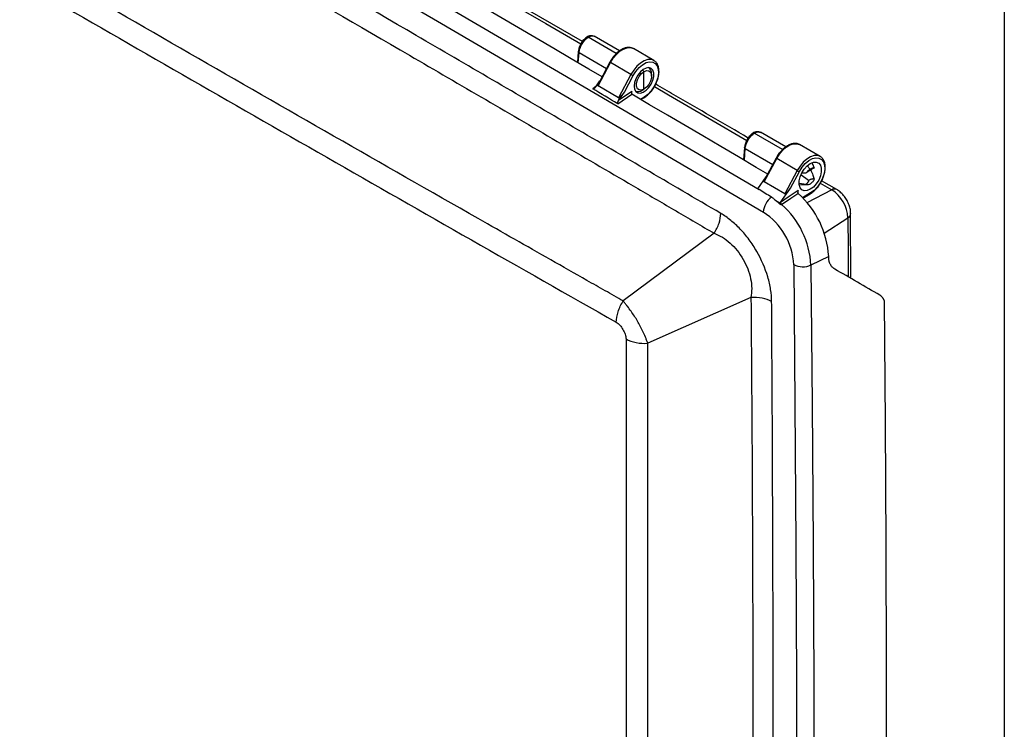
# Model space of a CAD drawing. Header units: inches. Extents: x 2 to 86, y 2 to 66.
# Tile 33 of 34: x 74.5 to 86, y 49.2 to 57.5. Entities that reach past the tile are written whole.
import ezdxf

# ---------------------------------------------------------------- set-up
doc = ezdxf.new("R2010")
doc.units = ezdxf.units.IN
doc.header["$LTSCALE"] = 8
doc.header["$MEASUREMENT"] = 0
doc.layers.add('TEXT', color=140, linetype='Continuous', lineweight=25)

msp = doc.modelspace()

# ---------------------------------------------------------------- linework, layer by layer
for p, q in [((81.066, 57.217), (80.22, 57.709)), ((81.462, 57.077), (81.132, 57.267)), ((81.5, 57.108), (81.204, 57.279)), ((81.902, 56.996), (81.662, 57.135)), ((81.018, 57.1), (81.008, 56.975)), ((81.017, 56.969), (81.027, 57.088)), ((81.027, 57.088), (81.348, 56.902)), ((81.902, 56.996), (81.896, 56.999)), ((81.249, 56.698), (81.394, 56.971)), ((81.387, 56.975), (81.261, 56.738)), ((81.634, 56.832), (81.394, 56.971)), ((81.786, 56.865), (81.773, 56.888)), ((81.843, 56.91), (81.839, 56.912)), ((81.634, 56.832), (81.489, 56.559)), ((81.557, 56.626), (81.659, 56.819)), ((81.786, 56.66), (81.786, 56.865)), ((81.875, 56.814), (81.875, 56.838)), ((81.225, 56.692), (81.187, 56.666)), ((81.223, 56.689), (81.271, 56.757)), ((81.489, 56.559), (81.249, 56.698)), ((81.765, 56.647), (81.786, 56.66)), ((81.48, 56.489), (81.645, 56.601)), ((81.645, 56.635), (81.488, 56.529)), ((81.488, 56.529), (81.557, 56.626)), ((81.645, 56.601), (81.645, 56.635)), ((81.683, 56.642), (81.687, 56.64)), ((81.789, 56.568), (81.745, 56.542)), ((81.751, 56.539), (81.785, 56.559)), ((83.407, 55.954), (83.076, 56.145)), ((83.444, 55.985), (83.148, 56.156)), ((83.151, 56.153), (83.155, 56.152)), ((82.963, 55.977), (82.951, 55.833)), ((82.96, 55.828), (82.971, 55.965)), ((82.971, 55.965), (83.293, 55.78)), ((83.846, 55.873), (83.606, 56.012)), ((83.193, 55.575), (83.338, 55.848)), ((83.331, 55.853), (83.205, 55.615)), ((83.579, 55.709), (83.338, 55.848)), ((83.846, 55.873), (83.841, 55.876)), ((83.731, 55.726), (83.696, 55.765)), ((83.117, 55.495), (83.215, 55.635)), ((83.579, 55.709), (83.434, 55.436)), ((83.501, 55.504), (83.604, 55.696)), ((83.71, 55.593), (83.621, 55.658)), ((83.634, 55.682), (83.684, 55.68)), ((83.434, 55.436), (83.193, 55.575)), ((83.379, 55.331), (83.501, 55.504)), ((83.601, 55.542), (83.698, 55.544)), ((83.684, 55.546), (83.602, 55.559)), ((83.848, 55.561), (83.983, 55.483)), ((84.041, 55.486), (83.864, 55.589)), ((83.586, 55.443), (83.586, 55.442)), ((83.589, 55.439), (83.589, 55.474)), ((83.734, 55.446), (83.641, 55.39)), ((83.645, 55.386), (83.73, 55.437)), ((83.983, 55.483), (83.692, 55.332)), ((83.377, 55.328), (83.323, 55.359)), ((83.894, 54.978), (84.171, 55.156)), ((84.207, 54.446), (84.203, 55.204)), ((82.606, 54.975), (81.544, 54.183)), ((83.946, 54.703), (83.739, 54.603)), ((83.946, 54.702), (83.946, 54.703)), ((83.037, 54.224), (81.833, 53.688))]:
    msp.add_line(p, q)
at = {"flags": 128}
for points in [[(68.034, 64.2), (69.921, 63.131), (71.809, 62.057), (73.696, 60.976), (75.583, 59.89), (77.471, 58.798), (79.358, 57.699), (81.246, 56.595), (83.133, 55.485)], [(67.938, 64.022), (69.844, 62.943), (71.749, 61.858), (73.655, 60.767), (75.56, 59.67), (77.466, 58.566), (79.371, 57.457), (81.277, 56.342), (83.182, 55.221)], [(81.296, 56.805), (81.142, 56.896), (80.936, 57.017), (80.73, 57.137), (80.524, 57.258), (80.318, 57.378), (80.112, 57.498), (79.906, 57.619), (79.7, 57.739)], [(80.162, 57.705), (80.64, 57.428), (81.048, 57.191)], [(81.394, 56.971), (81.426, 57.022), (81.464, 57.067), (81.505, 57.104), (81.548, 57.13), (81.59, 57.144), (81.628, 57.146), (81.662, 57.135)], [(81.896, 56.999), (81.869, 57.007), (81.83, 57.006), (81.788, 56.991), (81.745, 56.965), (81.704, 56.929), (81.666, 56.883), (81.634, 56.832)], [(81.659, 56.819), (81.691, 56.869), (81.728, 56.913), (81.769, 56.947), (81.811, 56.971), (81.851, 56.981), (81.888, 56.978), (81.918, 56.962), (81.94, 56.933), (81.953, 56.895), (81.955, 56.848), (81.948, 56.795), (81.93, 56.741), (81.903, 56.688), (81.869, 56.64), (81.831, 56.599), (81.789, 56.568)], [(81.67, 56.695), (81.675, 56.659), (81.69, 56.632), (81.714, 56.616), (81.744, 56.613), (81.777, 56.624), (81.812, 56.647), (81.844, 56.68), (81.871, 56.72), (81.891, 56.765), (81.901, 56.809), (81.901, 56.849), (81.891, 56.881), (81.871, 56.903), (81.844, 56.912), (81.812, 56.908), (81.777, 56.891), (81.744, 56.863), (81.714, 56.825), (81.69, 56.783), (81.675, 56.738), (81.67, 56.695)], [(81.786, 56.66), (81.756, 56.648), (81.729, 56.651), (81.709, 56.666), (81.698, 56.694), (81.698, 56.73), (81.709, 56.769), (81.729, 56.808), (81.756, 56.842), (81.786, 56.865)], [(81.786, 56.865), (81.817, 56.877), (81.843, 56.874), (81.863, 56.858), (81.874, 56.831), (81.874, 56.795), (81.863, 56.756), (81.843, 56.717), (81.817, 56.683), (81.786, 56.66)], [(81.908, 56.691), (82.072, 56.595), (82.55, 56.317), (82.989, 56.062)], [(83.233, 55.667), (83.099, 55.746), (82.891, 55.868), (82.683, 55.991), (82.476, 56.113), (82.268, 56.235), (82.06, 56.357), (81.852, 56.479), (81.645, 56.601)], [(83.338, 55.848), (83.37, 55.9), (83.408, 55.945), (83.449, 55.982), (83.492, 56.008), (83.534, 56.022), (83.573, 56.023), (83.606, 56.012)], [(83.841, 55.876), (83.813, 55.884), (83.775, 55.883), (83.733, 55.869), (83.69, 55.843), (83.648, 55.806), (83.611, 55.761), (83.579, 55.709)], [(83.604, 55.696), (83.635, 55.747), (83.672, 55.79), (83.713, 55.825), (83.755, 55.848), (83.796, 55.858), (83.832, 55.855), (83.863, 55.839), (83.885, 55.811), (83.897, 55.772), (83.9, 55.725), (83.892, 55.673), (83.874, 55.619), (83.848, 55.566), (83.814, 55.517), (83.775, 55.476), (83.734, 55.446)], [(83.731, 55.489), (83.694, 55.474), (83.66, 55.472), (83.632, 55.484), (83.612, 55.508), (83.601, 55.544), (83.601, 55.587), (83.612, 55.634), (83.632, 55.682), (83.66, 55.726), (83.694, 55.764), (83.731, 55.791), (83.767, 55.806), (83.801, 55.808), (83.83, 55.796), (83.85, 55.771), (83.86, 55.736), (83.86, 55.693), (83.85, 55.646), (83.83, 55.598), (83.801, 55.554), (83.767, 55.516), (83.731, 55.489)], [(83.133, 55.485), (83.124, 55.491), (83.117, 55.495)], [(83.589, 55.474), (83.474, 55.396), (83.384, 55.334)], [(83.396, 55.313), (83.502, 55.385), (83.586, 55.442)], [(84.171, 55.156), (84.173, 54.792), (84.175, 54.465)], [(83.537, 54.607), (83.552, 52.971), (83.562, 51.337), (83.568, 49.706), (83.57, 48.077), (83.568, 46.451), (83.562, 44.827), (83.552, 43.206), (83.537, 41.586)], [(83.739, 54.603), (83.754, 52.967), (83.764, 51.333), (83.771, 49.702), (83.773, 48.072), (83.771, 46.446), (83.764, 44.821), (83.754, 43.199), (83.739, 41.58)], [(84.595, 54.188), (84.606, 52.759), (84.614, 51.332), (84.619, 49.907), (84.62, 48.483), (84.619, 47.061), (84.614, 45.641), (84.606, 44.223), (84.595, 42.807)]]:
    msp.add_lwpolyline(points, dxfattribs=at)
for centre, radius, start, end in [((81.406, 56.996), 0.0278, 227.7851, 245.3168), ((81.802, 56.848), 0.074, 352.7198, 60.4487), ((81.794, 57.109), 0.32, 239.9933, 244.985), ((81.72, 56.706), 0.074, 239.553, 307.2765), ((81.779, 56.567), 0.0098, 306.6304, 6.6819), ((83.35, 55.873), 0.0278, 227.7851, 245.3168), ((83.739, 55.987), 0.32, 239.9933, 244.985), ((83.417, 55.207), 0.236, 126.3883, 176.5276), ((82.879, 54.641), 1.069, 3.3528, 48.3297), ((83.724, 55.445), 0.0098, 306.6304, 6.6819), ((84.015, 55.432), 0.0598, 64.5342, 122.6108), ((83.759, 55.136), 0.413, 2.8202, 57.1975), ((82.855, 54.71), 0.801, 48.2543, 54.15), ((82.708, 54.542), 1.033, 3.3744, 48.2614), ((82.758, 54.567), 0.78, 2.935, 57.0943), ((84.144, 55.209), 0.0598, 297.3708, 355.4851), ((83.642, 54.818), 0.235, 243.4931, 294.4351)]:
    msp.add_arc(centre, radius, start, end)
for points, knots in [([(82.684, 55.207), (82.091, 55.555), (81.497, 55.903), (80.309, 56.597), (79.716, 56.943), (77.935, 57.98), (76.747, 58.668), (74.373, 60.039), (73.185, 60.722), (71.404, 61.742), (70.811, 62.081), (69.623, 62.758), (69.03, 63.095), (68.436, 63.432)], [0, 0, 0, 0, 0.125, 0.125, 0.25, 0.25, 0.5, 0.5, 0.75, 0.75, 0.875, 0.875, 1, 1, 1, 1]), ([(68.361, 63.199), (68.508, 63.115), (68.657, 63.03), (68.954, 62.862), (69.103, 62.777), (69.548, 62.524), (69.844, 62.355), (70.735, 61.848), (71.328, 61.508), (73.109, 60.489), (74.296, 59.807), (76.671, 58.436), (77.858, 57.748), (79.638, 56.711), (80.232, 56.365), (81.122, 55.844), (81.419, 55.671), (81.864, 55.41), (82.013, 55.323), (82.309, 55.149), (82.458, 55.062), (82.606, 54.975)], [0, 0, 0, 0, 0.03125, 0.03125, 0.0625, 0.0625, 0.125, 0.125, 0.25, 0.25, 0.5, 0.5, 0.75, 0.75, 0.875, 0.875, 0.9375, 0.9375, 0.96875, 0.96875, 1, 1, 1, 1]), ([(81.544, 54.183), (81.473, 54.223), (81.402, 54.263), (81.261, 54.343), (81.19, 54.383), (80.978, 54.504), (80.837, 54.584), (80.413, 54.825), (80.131, 54.985), (79.284, 55.468), (78.72, 55.789), (77.031, 56.756), (75.907, 57.402), (73.665, 58.696), (72.546, 59.345), (70.872, 60.32), (70.314, 60.646), (69.479, 61.134), (69.201, 61.297), (68.784, 61.542), (68.645, 61.624), (68.436, 61.746), (68.367, 61.787), (68.228, 61.868), (68.159, 61.909), (68.089, 61.95)], [0, 0, 0, 0, 0.015625, 0.015625, 0.03125, 0.03125, 0.0625, 0.0625, 0.125, 0.125, 0.25, 0.25, 0.5, 0.5, 0.75, 0.75, 0.875, 0.875, 0.9375, 0.9375, 0.96875, 0.96875, 0.984375, 0.984375, 1, 1, 1, 1]), ([(68.006, 61.702), (68.562, 61.376), (69.118, 61.049), (70.232, 60.398), (70.79, 60.072), (72.464, 59.097), (73.583, 58.448), (75.826, 57.154), (76.95, 56.508), (78.639, 55.541), (79.203, 55.219), (80.332, 54.576), (80.897, 54.255), (81.462, 53.934)], [0, 0, 0, 0, 0.125, 0.125, 0.25, 0.25, 0.5, 0.5, 0.75, 0.75, 0.875, 0.875, 1, 1, 1, 1]), ([(81.116, 57.268), (81.104, 57.259), (81.08, 57.24), (81.049, 57.197), (81.026, 57.147), (81.021, 57.115), (81.018, 57.099)], [0, 0, 0, 0, 0.250785, 0.5009931, 0.7504384, 1, 1, 1, 1]), ([(81.027, 57.088), (81.028, 57.104), (81.032, 57.122), (81.044, 57.157), (81.052, 57.174), (81.081, 57.223), (81.106, 57.251), (81.132, 57.267)], [0, 0, 0, 0, 0.25, 0.25, 0.5, 0.5, 1, 1, 1, 1]), ([(81.206, 57.277), (81.2, 57.28), (81.186, 57.286), (81.163, 57.287), (81.139, 57.281), (81.124, 57.273), (81.116, 57.268)], [0, 0, 0, 0, 0.254039, 0.506768, 0.756206, 1, 1, 1, 1]), ([(81.132, 57.267), (81.129, 57.269), (81.123, 57.271), (81.118, 57.269), (81.116, 57.268)], [0, 0, 0, 0, 0.551896, 1, 1, 1, 1]), ([(81.132, 57.267), (81.145, 57.276), (81.158, 57.281), (81.182, 57.285), (81.193, 57.284), (81.202, 57.279)], [0, 0, 0, 0, 0.5, 0.5, 1, 1, 1, 1]), ([(81.659, 57.135), (81.659, 57.136), (81.649, 57.143), (81.624, 57.148), (81.587, 57.149), (81.547, 57.137), (81.506, 57.115), (81.469, 57.085), (81.447, 57.061), (81.438, 57.05)], [0, 0, 0, 0, 0.008044, 0.174476, 0.340289, 0.510807, 0.686485, 0.864281, 1, 1, 1, 1]), ([(81.027, 57.088), (81.023, 57.09), (81.02, 57.093), (81.018, 57.099), (81.018, 57.102), (81.02, 57.104)], [0, 0, 0, 0, 0.5, 0.5, 1, 1, 1, 1]), ([(81.438, 57.05), (81.435, 57.047), (81.42, 57.031), (81.403, 57.004), (81.39, 56.982), (81.387, 56.975)], [0, 0, 0, 0, 0.146494, 0.766293, 1, 1, 1, 1]), ([(81.909, 56.691), (81.91, 56.693), (81.922, 56.711), (81.938, 56.749), (81.955, 56.801), (81.963, 56.853), (81.961, 56.9), (81.95, 56.943), (81.929, 56.976), (81.909, 56.994), (81.896, 56.998), (81.895, 56.999)], [0, 0, 0, 0, 0.019752, 0.157507, 0.295525, 0.434111, 0.573562, 0.713782, 0.852564, 0.986498, 1, 1, 1, 1]), ([(81.187, 56.666), (81.187, 56.666), (81.188, 56.665), (81.189, 56.665), (81.191, 56.665), (81.193, 56.665), (81.198, 56.666), (81.204, 56.669), (81.209, 56.674), (81.214, 56.678), (81.218, 56.683), (81.221, 56.687), (81.223, 56.689)], [0, 0, 0, 0, 0.036086, 0.07294, 0.111248, 0.164676, 0.223402, 0.452952, 0.564998, 0.693681, 0.827359, 1, 1, 1, 1]), ([(81.261, 56.737), (81.259, 56.733), (81.253, 56.723), (81.248, 56.711), (81.247, 56.703), (81.247, 56.7), (81.247, 56.699), (81.248, 56.698), (81.249, 56.698)], [0, 0, 0, 0, 0.3023827, 0.7770238, 0.8527063, 0.9127369, 0.960191, 1, 1, 1, 1]), ([(81.785, 56.559), (81.792, 56.564), (81.813, 56.577), (81.847, 56.607), (81.882, 56.647), (81.9, 56.677), (81.909, 56.691)], [0, 0, 0, 0, 0.156524, 0.45224, 0.747509, 1, 1, 1, 1]), ([(83.006, 56.089), (82.716, 56.258), (82.355, 56.468), (81.994, 56.678), (81.923, 56.719)], [0, 0, 0, 0, 0.803021, 1, 1, 1, 1]), ([(81.489, 56.559), (81.491, 56.558), (81.494, 56.558), (81.502, 56.564), (81.508, 56.569), (81.521, 56.582), (81.529, 56.59), (81.543, 56.608), (81.55, 56.617), (81.557, 56.626)], [0, 0, 0, 0, 0.25, 0.25, 0.5, 0.5, 0.75, 0.75, 1, 1, 1, 1]), ([(81.645, 56.635), (81.644, 56.634), (81.643, 56.631), (81.641, 56.628), (81.64, 56.624), (81.64, 56.621), (81.639, 56.619), (81.639, 56.617), (81.639, 56.614), (81.639, 56.61), (81.64, 56.606), (81.642, 56.603), (81.644, 56.602), (81.645, 56.601)], [0, 0, 0, 0, 0.110334, 0.210053, 0.299172, 0.377715, 0.445716, 0.503231, 0.563645, 0.688996, 0.801737, 0.904324, 1, 1, 1, 1]), ([(81.488, 56.529), (81.487, 56.527), (81.485, 56.525), (81.483, 56.522), (81.482, 56.519), (81.48, 56.515), (81.478, 56.51), (81.476, 56.505), (81.476, 56.5), (81.476, 56.496), (81.477, 56.493), (81.478, 56.491), (81.479, 56.49), (81.48, 56.489)], [0, 0, 0, 0, 0.098569, 0.183332, 0.254294, 0.311453, 0.463954, 0.591115, 0.694435, 0.785123, 0.864672, 0.935244, 1, 1, 1, 1]), ([(83.062, 56.147), (83.05, 56.137), (83.025, 56.119), (82.994, 56.075), (82.971, 56.025), (82.965, 55.993), (82.963, 55.977)], [0, 0, 0, 0, 0.251254, 0.501278, 0.750877, 1, 1, 1, 1]), ([(82.971, 55.965), (82.974, 55.998), (82.987, 56.035), (83.015, 56.084), (83.027, 56.1), (83.051, 56.126), (83.064, 56.137), (83.076, 56.145)], [0, 0, 0, 0, 0.5, 0.5, 0.75, 0.75, 1, 1, 1, 1]), ([(83.152, 56.154), (83.145, 56.157), (83.131, 56.163), (83.108, 56.164), (83.084, 56.159), (83.068, 56.15), (83.061, 56.146)], [0, 0, 0, 0, 0.254334, 0.5072949, 0.756461, 1, 1, 1, 1]), ([(83.076, 56.145), (83.075, 56.146), (83.071, 56.147), (83.066, 56.148), (83.063, 56.148), (83.061, 56.146), (83.061, 56.146)], [0, 0, 0, 0, 0.311686, 0.5804, 0.985505, 1, 1, 1, 1]), ([(83.076, 56.145), (83.084, 56.149), (83.1, 56.158), (83.127, 56.163), (83.142, 56.157), (83.151, 56.153)], [0, 0, 0, 0, 0.29066, 0.564922, 1, 1, 1, 1]), ([(82.971, 55.965), (82.969, 55.967), (82.965, 55.97), (82.962, 55.975), (82.963, 55.977), (82.963, 55.977)], [0, 0, 0, 0, 0.477155, 0.954311, 1, 1, 1, 1]), ([(83.604, 56.013), (83.604, 56.013), (83.594, 56.021), (83.569, 56.026), (83.532, 56.026), (83.491, 56.015), (83.451, 55.992), (83.413, 55.963), (83.392, 55.938), (83.383, 55.928)], [0, 0, 0, 0, 0.008044, 0.174476, 0.340289, 0.510807, 0.686485, 0.864281, 1, 1, 1, 1]), ([(83.383, 55.928), (83.38, 55.924), (83.364, 55.908), (83.347, 55.882), (83.335, 55.859), (83.331, 55.853)], [0, 0, 0, 0, 0.146494, 0.766293, 1, 1, 1, 1]), ([(83.853, 55.568), (83.855, 55.571), (83.866, 55.589), (83.883, 55.626), (83.899, 55.679), (83.907, 55.73), (83.906, 55.778), (83.895, 55.82), (83.873, 55.853), (83.854, 55.872), (83.841, 55.876), (83.84, 55.876)], [0, 0, 0, 0, 0.019752, 0.157507, 0.295525, 0.434111, 0.573562, 0.713782, 0.852564, 0.986498, 1, 1, 1, 1]), ([(83.689, 55.687), (83.7, 55.694), (83.717, 55.707), (83.744, 55.724), (83.758, 55.733), (83.767, 55.735), (83.769, 55.736)], [0, 0, 0, 0, 0.479378, 0.766148, 0.935141, 1, 1, 1, 1]), ([(83.771, 55.736), (83.771, 55.736), (83.77, 55.736), (83.765, 55.736), (83.762, 55.736), (83.754, 55.735), (83.75, 55.735), (83.741, 55.731), (83.736, 55.729), (83.731, 55.726)], [0, 0, 0, 0, 0.25, 0.25, 0.5, 0.5, 0.75, 0.75, 1, 1, 1, 1]), ([(83.776, 55.742), (83.771, 55.757), (83.764, 55.776), (83.754, 55.795), (83.752, 55.799)], [0, 0, 0, 0, 0.769642, 1, 1, 1, 1]), ([(83.776, 55.742), (83.776, 55.741), (83.776, 55.741), (83.776, 55.74), (83.776, 55.738), (83.776, 55.737), (83.775, 55.736), (83.773, 55.735), (83.772, 55.736), (83.771, 55.736)], [0, 0, 0, 0, 0.0622371, 0.1250799, 0.2506171, 0.5009964, 0.7017459, 0.9236615, 1, 1, 1, 1]), ([(83.731, 55.726), (83.726, 55.723), (83.721, 55.72), (83.711, 55.712), (83.707, 55.708), (83.695, 55.695), (83.688, 55.686), (83.684, 55.68)], [0, 0, 0, 0, 0.25, 0.25, 0.5, 0.5, 1, 1, 1, 1]), ([(83.733, 55.719), (83.745, 55.694), (83.754, 55.673), (83.768, 55.637), (83.773, 55.622), (83.776, 55.609)], [0, 0, 0, 0, 0.5, 0.5, 1, 1, 1, 1]), ([(83.206, 55.615), (83.203, 55.611), (83.197, 55.601), (83.193, 55.589), (83.191, 55.58), (83.191, 55.578), (83.192, 55.576), (83.193, 55.575), (83.193, 55.575)], [0, 0, 0, 0, 0.3023827, 0.7770238, 0.8527063, 0.9127369, 0.960191, 1, 1, 1, 1]), ([(83.434, 55.436), (83.435, 55.435), (83.438, 55.436), (83.447, 55.441), (83.453, 55.446), (83.466, 55.459), (83.473, 55.468), (83.488, 55.485), (83.495, 55.495), (83.501, 55.504)], [0, 0, 0, 0, 0.25, 0.25, 0.5, 0.5, 0.75, 0.75, 1, 1, 1, 1]), ([(83.71, 55.593), (83.71, 55.593), (83.71, 55.593), (83.71, 55.593), (83.71, 55.592), (83.711, 55.592), (83.711, 55.591), (83.712, 55.591), (83.712, 55.589), (83.712, 55.587), (83.711, 55.584), (83.709, 55.58), (83.705, 55.575), (83.701, 55.57), (83.696, 55.564), (83.692, 55.559), (83.689, 55.555), (83.686, 55.551), (83.685, 55.548), (83.684, 55.547), (83.684, 55.546)], [0, 0, 0, 0, 0.001799, 0.005821, 0.01258, 0.022163, 0.033691, 0.046001, 0.073597, 0.106311, 0.175395, 0.260514, 0.350582, 0.480188, 0.618188, 0.718807, 0.810663, 0.88962, 0.953416, 1, 1, 1, 1]), ([(83.684, 55.546), (83.688, 55.544), (83.695, 55.543), (83.708, 55.545), (83.713, 55.546), (83.723, 55.549), (83.728, 55.552), (83.738, 55.558), (83.742, 55.561), (83.751, 55.569), (83.755, 55.573), (83.762, 55.58), (83.766, 55.584), (83.77, 55.589), (83.771, 55.591), (83.771, 55.591)], [0, 0, 0, 0, 0.25, 0.25, 0.375, 0.375, 0.5, 0.5, 0.625, 0.625, 0.75, 0.75, 0.875, 0.875, 1, 1, 1, 1]), ([(83.776, 55.609), (83.774, 55.609), (83.773, 55.609), (83.769, 55.61), (83.768, 55.61), (83.763, 55.61), (83.759, 55.61), (83.75, 55.609), (83.744, 55.607), (83.734, 55.604), (83.729, 55.602), (83.719, 55.597), (83.714, 55.595), (83.71, 55.593)], [0, 0, 0, 0, 0.0625, 0.0625, 0.125, 0.125, 0.25, 0.25, 0.5, 0.5, 0.75, 0.75, 1, 1, 1, 1]), ([(83.73, 55.437), (83.737, 55.441), (83.758, 55.455), (83.791, 55.484), (83.826, 55.524), (83.845, 55.554), (83.853, 55.568)], [0, 0, 0, 0, 0.156524, 0.45224, 0.747509, 1, 1, 1, 1]), ([(83.771, 55.591), (83.771, 55.591), (83.771, 55.591), (83.772, 55.592), (83.773, 55.594), (83.775, 55.597), (83.776, 55.601), (83.776, 55.604), (83.776, 55.607), (83.776, 55.608), (83.776, 55.608), (83.776, 55.609)], [0, 0, 0, 0, 0.00532, 0.020574, 0.124876, 0.275831, 0.499261, 0.74986, 0.875489, 0.938376, 1, 1, 1, 1]), ([(83.323, 55.359), (83.322, 55.36), (83.318, 55.364), (83.313, 55.369), (83.308, 55.375), (83.3, 55.381), (83.29, 55.389), (83.282, 55.394), (83.277, 55.397)], [0, 0, 0, 0, 0.123502, 0.2485567, 0.3752482, 0.5036579, 0.7510343, 1, 1, 1, 1]), ([(83.589, 55.474), (83.589, 55.473), (83.588, 55.471), (83.586, 55.468), (83.585, 55.465), (83.585, 55.462), (83.584, 55.46), (83.584, 55.458), (83.583, 55.455), (83.583, 55.452), (83.584, 55.449), (83.584, 55.445), (83.586, 55.444), (83.586, 55.443)], [0, 0, 0, 0, 0.1093755, 0.2084741, 0.2973042, 0.3758781, 0.444214, 0.5023409, 0.5766638, 0.6454401, 0.7761868, 0.8937217, 1, 1, 1, 1]), ([(84.203, 55.204), (84.203, 55.216), (84.202, 55.245), (84.191, 55.292), (84.169, 55.346), (84.139, 55.396), (84.101, 55.441), (84.067, 55.47), (84.046, 55.483), (84.041, 55.486)], [0, 0, 0, 0, 0.103349, 0.267332, 0.433005, 0.599842, 0.769658, 0.945132, 1, 1, 1, 1]), ([(83.388, 55.307), (83.387, 55.307), (83.386, 55.308), (83.385, 55.31), (83.383, 55.312), (83.38, 55.316), (83.378, 55.321), (83.377, 55.325), (83.377, 55.327), (83.377, 55.328)], [0, 0, 0, 0, 0.082713, 0.165927, 0.250529, 0.49921, 0.748636, 0.873736, 1, 1, 1, 1]), ([(82.606, 54.975), (82.63, 55.012), (82.65, 55.052), (82.677, 55.132), (82.684, 55.171), (82.684, 55.207)], [0, 0, 0, 0, 0.5, 0.5, 1, 1, 1, 1]), ([(83.279, 54.175), (83.279, 54.22), (83.275, 54.268), (83.26, 54.365), (83.249, 54.415), (83.204, 54.565), (83.16, 54.667), (83.078, 54.81), (83.048, 54.856), (82.983, 54.944), (82.948, 54.985), (82.876, 55.061), (82.839, 55.095), (82.762, 55.157), (82.723, 55.184), (82.684, 55.207)], [0, 0, 0, 0, 0.125, 0.125, 0.25, 0.25, 0.5, 0.5, 0.625, 0.625, 0.75, 0.75, 0.875, 0.875, 1, 1, 1, 1]), ([(82.606, 54.975), (82.638, 54.963), (82.671, 54.948), (82.734, 54.909), (82.764, 54.886), (82.823, 54.834), (82.85, 54.804), (82.901, 54.741), (82.925, 54.706), (82.987, 54.598), (83.017, 54.52), (83.041, 54.405), (83.045, 54.367), (83.046, 54.293), (83.044, 54.257), (83.037, 54.224)], [0, 0, 0, 0, 0.125, 0.125, 0.25, 0.25, 0.375, 0.375, 0.5, 0.5, 0.75, 0.75, 0.875, 0.875, 1, 1, 1, 1]), ([(84.017, 54.556), (84.015, 54.557), (84.012, 54.559), (84.006, 54.563), (84.001, 54.567), (83.997, 54.571), (83.992, 54.575), (83.984, 54.583), (83.975, 54.595), (83.965, 54.613), (83.956, 54.633), (83.951, 54.652), (83.948, 54.669), (83.946, 54.685), (83.946, 54.696), (83.946, 54.702)], [0, 0, 0, 0, 0.041666, 0.083246, 0.124785, 0.166327, 0.207917, 0.249598, 0.37462, 0.499803, 0.624104, 0.748705, 0.832117, 0.915761, 1, 1, 1, 1]), ([(84.595, 54.188), (84.594, 54.191), (84.592, 54.195), (84.59, 54.202), (84.587, 54.208), (84.583, 54.214), (84.579, 54.22), (84.575, 54.226), (84.569, 54.232), (84.562, 54.239), (84.554, 54.245), (84.549, 54.249), (84.546, 54.25)], [0, 0, 0, 0, 0.0832, 0.166153, 0.248997, 0.33187, 0.41491, 0.498255, 0.623825, 0.748989, 0.874223, 1, 1, 1, 1]), ([(81.462, 53.934), (81.462, 53.972), (81.47, 54.015), (81.498, 54.1), (81.518, 54.143), (81.544, 54.183)], [0, 0, 0, 0, 0.5, 0.5, 1, 1, 1, 1]), ([(81.833, 53.688), (81.827, 53.701), (81.822, 53.714), (81.812, 53.738), (81.808, 53.75), (81.793, 53.784), (81.784, 53.805), (81.764, 53.847), (81.754, 53.868), (81.732, 53.908), (81.721, 53.928), (81.699, 53.967), (81.687, 53.986), (81.662, 54.025), (81.649, 54.044), (81.622, 54.082), (81.608, 54.101), (81.585, 54.13), (81.577, 54.14), (81.561, 54.161), (81.553, 54.171), (81.544, 54.183)], [0, 0, 0, 0, 0.0625, 0.0625, 0.125, 0.125, 0.25, 0.25, 0.375, 0.375, 0.5, 0.5, 0.625, 0.625, 0.75, 0.75, 0.875, 0.875, 0.9375, 0.9375, 1, 1, 1, 1]), ([(83.279, 54.175), (83.248, 54.193), (83.21, 54.207), (83.126, 54.223), (83.081, 54.226), (83.037, 54.224)], [0, 0, 0, 0, 0.5, 0.5, 1, 1, 1, 1]), ([(83.037, 54.224), (83.037, 54.193), (83.038, 54.162), (83.038, 54.1), (83.039, 54.069), (83.039, 53.976), (83.04, 53.914), (83.041, 53.728), (83.042, 53.604), (83.045, 53.232), (83.046, 52.985), (83.051, 52.241), (83.053, 51.746), (83.059, 50.261), (83.061, 49.272), (83.061, 47.296), (83.059, 46.309), (83.053, 44.83), (83.051, 44.337), (83.046, 43.598), (83.045, 43.352), (83.042, 42.982), (83.041, 42.859), (83.04, 42.674), (83.039, 42.613), (83.039, 42.521), (83.038, 42.49), (83.038, 42.428), (83.037, 42.397), (83.037, 42.367)], [0, 0, 0, 0, 0.007812, 0.007812, 0.015625, 0.015625, 0.03125, 0.03125, 0.0625, 0.0625, 0.125, 0.125, 0.25, 0.25, 0.5, 0.5, 0.75, 0.75, 0.875, 0.875, 0.9375, 0.9375, 0.96875, 0.96875, 0.984375, 0.984375, 0.992188, 0.992188, 1, 1, 1, 1]), ([(83.279, 42.316), (83.28, 42.439), (83.281, 42.562), (83.282, 42.808), (83.283, 42.931), (83.285, 43.3), (83.287, 43.547), (83.29, 44.286), (83.292, 44.779), (83.297, 46.258), (83.299, 47.246), (83.299, 49.222), (83.297, 50.212), (83.292, 51.697), (83.29, 52.192), (83.287, 52.936), (83.285, 53.184), (83.283, 53.555), (83.282, 53.679), (83.281, 53.927), (83.28, 54.051), (83.279, 54.175)], [0, 0, 0, 0, 0.03125, 0.03125, 0.0625, 0.0625, 0.125, 0.125, 0.25, 0.25, 0.5, 0.5, 0.75, 0.75, 0.875, 0.875, 0.9375, 0.9375, 0.96875, 0.96875, 1, 1, 1, 1]), ([(81.462, 53.934), (81.47, 53.93), (81.477, 53.924), (81.491, 53.912), (81.498, 53.906), (81.518, 53.884), (81.53, 53.867), (81.551, 53.831), (81.56, 53.812), (81.569, 53.784), (81.572, 53.775), (81.575, 53.757), (81.576, 53.748), (81.576, 53.739)], [0, 0, 0, 0, 0.125, 0.125, 0.25, 0.25, 0.5, 0.5, 0.75, 0.75, 0.875, 0.875, 1, 1, 1, 1]), ([(81.576, 53.739), (81.61, 53.72), (81.65, 53.706), (81.739, 53.688), (81.786, 53.685), (81.833, 53.688)], [0, 0, 0, 0, 0.5, 0.5, 1, 1, 1, 1]), ([(81.576, 53.739), (81.576, 53.625), (81.577, 53.511), (81.577, 53.284), (81.577, 53.17), (81.577, 52.828), (81.577, 52.601), (81.578, 51.918), (81.578, 51.462), (81.578, 50.096), (81.579, 49.186), (81.579, 47.365), (81.578, 46.454), (81.578, 45.089), (81.578, 44.634), (81.577, 43.951), (81.577, 43.724), (81.577, 43.382), (81.577, 43.268), (81.577, 43.041), (81.576, 42.927), (81.576, 42.813)], [0, 0, 0, 0, 0.03125, 0.03125, 0.0625, 0.0625, 0.125, 0.125, 0.25, 0.25, 0.5, 0.5, 0.75, 0.75, 0.875, 0.875, 0.9375, 0.9375, 0.96875, 0.96875, 1, 1, 1, 1]), ([(81.833, 42.761), (81.833, 42.776), (81.833, 42.79), (81.833, 42.818), (81.833, 42.832), (81.833, 42.875), (81.833, 42.904), (81.833, 42.989), (81.833, 43.046), (81.833, 43.216), (81.832, 43.33), (81.832, 43.671), (81.832, 43.899), (81.831, 44.581), (81.831, 45.037), (81.83, 46.402), (81.83, 47.312), (81.83, 49.133), (81.83, 50.044), (81.831, 51.41), (81.831, 51.866), (81.832, 52.549), (81.832, 52.776), (81.832, 53.118), (81.833, 53.232), (81.833, 53.403), (81.833, 53.46), (81.833, 53.545), (81.833, 53.573), (81.833, 53.616), (81.833, 53.63), (81.833, 53.659), (81.833, 53.673), (81.833, 53.688)], [0, 0, 0, 0, 0.003906, 0.003906, 0.007813, 0.007813, 0.015625, 0.015625, 0.03125, 0.03125, 0.0625, 0.0625, 0.125, 0.125, 0.25, 0.25, 0.5, 0.5, 0.75, 0.75, 0.875, 0.875, 0.9375, 0.9375, 0.96875, 0.96875, 0.984375, 0.984375, 0.992188, 0.992188, 0.996094, 0.996094, 1, 1, 1, 1]), ([(78.868, 44.227), (78.469, 44.454), (76.805, 45.401), (74.165, 46.925), (71.575, 48.426), (70.245, 49.206), (69.894, 49.411)], [0, 0, 0, 0, 0.132535, 0.552238, 0.882005, 1, 1, 1, 1]), ([(69.894, 49.302), (69.99, 49.246), (70.242, 49.099), (70.637, 48.868), (71.073, 48.614), (71.48, 48.376), (71.863, 48.154), (72.209, 47.952), (72.521, 47.771), (72.799, 47.61), (73.057, 47.46), (73.296, 47.322), (73.514, 47.195), (73.717, 47.078), (73.918, 46.962), (74.152, 46.826), (74.432, 46.664), (74.763, 46.473), (75.127, 46.263), (75.524, 46.034), (75.954, 45.787), (76.417, 45.521), (76.913, 45.236), (77.422, 44.943), (77.943, 44.645), (78.425, 44.369), (78.739, 44.19), (78.876, 44.112)], [0, 0, 0, 0, 0.032351, 0.084482, 0.132849, 0.178411, 0.221166, 0.261116, 0.294414, 0.325476, 0.3543, 0.380888, 0.405239, 0.427354, 0.448732, 0.472281, 0.505503, 0.542362, 0.58286, 0.626996, 0.67477, 0.726183, 0.781233, 0.839922, 0.895723, 0.954457, 1, 1, 1, 1])]:
    msp.add_open_spline(points, degree=3, knots=knots)
for points in [[(81.48, 56.489), (81.382, 56.548), (81.284, 56.607), (81.187, 56.666)], [(81.645, 56.601), (81.645, 56.601), (81.645, 56.601), (81.645, 56.601)], [(83.277, 55.397), (83.229, 55.426), (83.181, 55.456), (83.133, 55.485)], [(83.586, 55.443), (83.587, 55.441), (83.588, 55.44), (83.589, 55.439)], [(83.379, 55.331), (83.378, 55.33), (83.378, 55.329), (83.377, 55.328)], [(83.384, 55.334), (83.383, 55.333), (83.381, 55.332), (83.379, 55.331)], [(83.384, 55.334), (83.385, 55.331), (83.387, 55.323), (83.393, 55.316), (83.396, 55.313)], [(83.388, 55.307), (83.39, 55.309), (83.393, 55.311), (83.396, 55.313)], [(84.546, 54.25), (84.37, 54.352), (84.194, 54.454), (84.017, 54.556)]]:
    msp.add_open_spline(points, degree=3)
at = {"layer": 'TEXT'}
msp.add_line((86, 66), (86, 2), dxfattribs=at)

doc.saveas('drawing.dxf')
